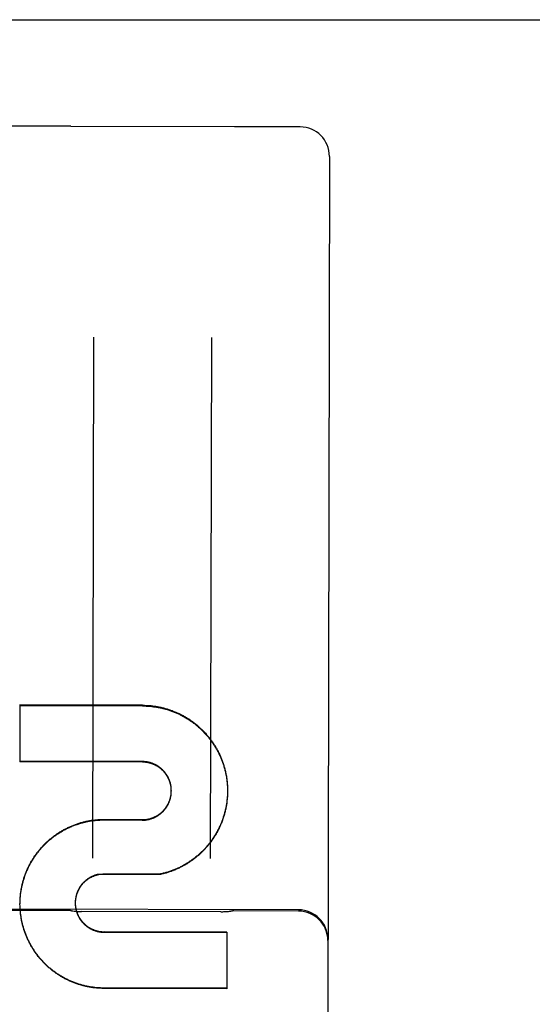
# Model space of a CAD drawing. Header units: inches. Extents: x 0 to 202, y 0 to 130.
# Tile 69 of 77: x 69.437 to 69.981, y 91.168 to 92.212. Entities that reach past the tile are written whole.
import ezdxf

# ---------------------------------------------------------------- set-up
doc = ezdxf.new("R2010")
doc.units = ezdxf.units.IN
doc.header["$LTSCALE"] = 11.091132
doc.header["$MEASUREMENT"] = 0
doc.linetypes.add('HIDDEN', pattern=[0.2, 0.1, -0.1])
doc.layers.get('0').update_dxf_attribs({"linetype": 'CONTINUOUS'})
doc.layers.add('02___PRT_ALL_AXES', color=7, linetype='CONTINUOUS')
doc.layers.add('DEFAULT_2', color=8, linetype='HIDDEN')

msp = doc.modelspace()

# ---------------------------------------------------------------- linework, layer by layer
at = {"color": 3, "linetype": 'Continuous'}
msp.add_line((66.4661, 92.2119), (89.2786, 92.2119), dxfattribs=at)
at = {"layer": '02___PRT_ALL_AXES', "color": 8, "linetype": 'HIDDEN'}
for p, q in [((69.491, 92.0989), (69.416, 92.099)), ((69.6653, 92.0985), (69.4917, 92.0988)), ((69.7348, 92.0984), (69.666, 92.0985)), ((69.7331, 91.2686), (68.9206, 91.2703)), ((69.4893, 91.2677), (69.4143, 91.2678)), ((69.6507, 91.2665), (69.503, 91.2668)), ((69.7331, 91.2672), (69.6643, 91.2673))]:
    msp.add_line(p, q, dxfattribs=at)
at = {"layer": 'DEFAULT_2', "color": 8, "linetype": 'HIDDEN'}
for p, q in [((69.4917, 92.0988), (69.4915, 92.0988)), ((69.6656, 92.0985), (69.6653, 92.0985)), ((69.766, 92.067), (69.7621, 90.1718)), ((69.5156, 91.8754), (69.5144, 91.3233)), ((69.6406, 91.8751), (69.6394, 91.323)), ((69.4375, 91.4856), (69.4373, 91.4253)), ((69.5676, 91.4853), (69.4375, 91.4856)), ((69.4375, 91.4849), (69.5676, 91.4846)), ((69.5675, 91.4256), (69.4373, 91.4259)), ((69.5675, 91.425), (69.4373, 91.4253)), ((69.5981, 91.3948), (69.5981, 91.3942)), ((69.6577, 91.3977), (69.6578, 91.3961)), ((69.6578, 91.3967), (69.6578, 91.3951)), ((69.6578, 91.3957), (69.6578, 91.3941)), ((69.6578, 91.3947), (69.6578, 91.3941)), ((69.6578, 91.3947), (69.6578, 91.3931)), ((69.6578, 91.3937), (69.6578, 91.3921)), ((69.5272, 91.3644), (69.5272, 91.3639)), ((69.5272, 91.3644), (69.5673, 91.3641)), ((69.5272, 91.3639), (69.5673, 91.3636)), ((69.5673, 91.3641), (69.5673, 91.3636)), ((69.5214, 91.3062), (69.5214, 91.3058)), ((69.5867, 91.306), (69.5214, 91.3058)), ((69.5867, 91.3065), (69.5867, 91.306)), ((69.4376, 91.2747), (69.4377, 91.2761)), ((69.4376, 91.2751), (69.4376, 91.2747)), ((69.4376, 91.2737), (69.4376, 91.2747)), ((69.4377, 91.2718), (69.4377, 91.2732)), ((69.4377, 91.2708), (69.4377, 91.2722)), ((69.4963, 91.2771), (69.4962, 91.2763)), ((69.4962, 91.2762), (69.4962, 91.276)), ((69.4962, 91.276), (69.4962, 91.2754)), ((69.4962, 91.2758), (69.4962, 91.2749)), ((69.4962, 91.2754), (69.4963, 91.2745)), ((69.4963, 91.2775), (69.4963, 91.2767)), ((69.657, 91.2449), (69.5269, 91.2452)), ((69.5269, 91.2448), (69.657, 91.2445)), ((69.657, 91.2449), (69.6569, 91.1849)), ((69.6569, 91.1853), (69.5268, 91.1856)), ((69.6569, 91.1849), (69.5268, 91.1852))]:
    msp.add_line(p, q, dxfattribs=at)
for points in [[(69.5676, 91.4853), (69.5686, 91.4853), (69.5695, 91.4853), (69.5705, 91.4852), (69.5715, 91.4852), (69.5725, 91.4852), (69.5734, 91.4851), (69.5744, 91.485), (69.5754, 91.4849), (69.5764, 91.4849), (69.5773, 91.4848), (69.5783, 91.4846), (69.5793, 91.4845), (69.5802, 91.4844), (69.5812, 91.4842), (69.5822, 91.4841), (69.5831, 91.4839), (69.5841, 91.4837), (69.585, 91.4836), (69.586, 91.4834), (69.587, 91.4832), (69.5879, 91.4829), (69.5889, 91.4827), (69.5898, 91.4825), (69.5908, 91.4822), (69.5917, 91.482), (69.5926, 91.4817), (69.5936, 91.4814), (69.5945, 91.4811), (69.5954, 91.4808), (69.5964, 91.4805), (69.5973, 91.4802), (69.5982, 91.4799), (69.5991, 91.4796), (69.6, 91.4792), (69.6009, 91.4788), (69.6019, 91.4785), (69.6028, 91.4781), (69.6036, 91.4777), (69.6045, 91.4773), (69.6054, 91.4769), (69.6063, 91.4765), (69.6072, 91.4761), (69.6081, 91.4756), (69.6089, 91.4752), (69.6098, 91.4747), (69.6107, 91.4743), (69.6115, 91.4738), (69.6124, 91.4733), (69.6132, 91.4728), (69.6141, 91.4723), (69.6149, 91.4718), (69.6157, 91.4713), (69.6166, 91.4708), (69.6174, 91.4702), (69.6182, 91.4697), (69.619, 91.4691), (69.6198, 91.4686), (69.6206, 91.468), (69.6214, 91.4674), (69.6222, 91.4668), (69.6229, 91.4662), (69.6237, 91.4656), (69.6245, 91.465), (69.6252, 91.4644), (69.626, 91.4638), (69.6267, 91.4631), (69.6274, 91.4625), (69.6282, 91.4618), (69.6289, 91.4612), (69.6296, 91.4605), (69.6303, 91.4598), (69.631, 91.4591), (69.6317, 91.4584), (69.6324, 91.4577), (69.6331, 91.457), (69.6337, 91.4563), (69.6344, 91.4556), (69.635, 91.4548), (69.6357, 91.4541), (69.6363, 91.4534), (69.637, 91.4526), (69.6376, 91.4519), (69.6382, 91.4511), (69.6388, 91.4503), (69.6394, 91.4495), (69.64, 91.4488), (69.6406, 91.448), (69.6411, 91.4472), (69.6417, 91.4464), (69.6423, 91.4456), (69.6428, 91.4447), (69.6433, 91.4439), (69.6439, 91.4431), (69.6444, 91.4423), (69.6449, 91.4414), (69.6454, 91.4406), (69.6459, 91.4397), (69.6464, 91.4389), (69.6468, 91.438), (69.6473, 91.4372), (69.6477, 91.4363), (69.6482, 91.4354), (69.6486, 91.4345), (69.6491, 91.4336), (69.6495, 91.4328), (69.6499, 91.4319), (69.6503, 91.431), (69.6507, 91.4301), (69.651, 91.4292), (69.6514, 91.4283), (69.6518, 91.4273), (69.6521, 91.4264), (69.6524, 91.4255), (69.6528, 91.4246), (69.6531, 91.4236), (69.6534, 91.4227), (69.6537, 91.4218), (69.654, 91.4208), (69.6543, 91.4199), (69.6545, 91.419), (69.6548, 91.418), (69.655, 91.4171), (69.6553, 91.4161), (69.6555, 91.4151), (69.6557, 91.4142), (69.6559, 91.4132), (69.6561, 91.4123), (69.6563, 91.4113), (69.6565, 91.4103), (69.6566, 91.4094), (69.6568, 91.4084), (69.6569, 91.4074), (69.657, 91.4065), (69.6572, 91.4055), (69.6573, 91.4045), (69.6574, 91.4035), (69.6575, 91.4026), (69.6575, 91.4016), (69.6576, 91.4006), (69.6577, 91.3996), (69.6577, 91.3986), (69.6577, 91.3977)], [(69.5676, 91.4846), (69.5686, 91.4846), (69.5696, 91.4846), (69.5705, 91.4846), (69.5715, 91.4845), (69.5725, 91.4845), (69.5735, 91.4844), (69.5745, 91.4844), (69.5755, 91.4843), (69.5764, 91.4842), (69.5774, 91.4841), (69.5784, 91.484), (69.5794, 91.4838), (69.5804, 91.4837), (69.5813, 91.4836), (69.5823, 91.4834), (69.5833, 91.4832), (69.5842, 91.483), (69.5852, 91.4829), (69.5862, 91.4827), (69.5871, 91.4825), (69.5881, 91.4822), (69.5891, 91.482), (69.59, 91.4818), (69.591, 91.4815), (69.5919, 91.4812), (69.5929, 91.481), (69.5938, 91.4807), (69.5948, 91.4804), (69.5957, 91.4801), (69.5966, 91.4798), (69.5976, 91.4795), (69.5985, 91.4791), (69.5994, 91.4788), (69.6003, 91.4784), (69.6012, 91.4781), (69.6022, 91.4777), (69.6031, 91.4773), (69.604, 91.4769), (69.6049, 91.4765), (69.6058, 91.4761), (69.6067, 91.4757), (69.6075, 91.4752), (69.6084, 91.4748), (69.6093, 91.4743), (69.6102, 91.4739), (69.611, 91.4734), (69.6119, 91.4729), (69.6128, 91.4724), (69.6136, 91.4719), (69.6145, 91.4714), (69.6153, 91.4709), (69.6161, 91.4704), (69.617, 91.4699), (69.6178, 91.4693), (69.6186, 91.4688), (69.6194, 91.4682), (69.6202, 91.4676), (69.621, 91.467), (69.6218, 91.4665), (69.6226, 91.4659), (69.6234, 91.4653), (69.6241, 91.4646), (69.6249, 91.464), (69.6256, 91.4634), (69.6264, 91.4627), (69.6271, 91.4621), (69.6279, 91.4614), (69.6286, 91.4608), (69.6293, 91.4601), (69.63, 91.4594), (69.6308, 91.4587), (69.6315, 91.458), (69.6321, 91.4573), (69.6328, 91.4566), (69.6335, 91.4559), (69.6342, 91.4552), (69.6348, 91.4545), (69.6355, 91.4537), (69.6361, 91.453), (69.6368, 91.4522), (69.6374, 91.4515), (69.638, 91.4507), (69.6386, 91.4499), (69.6392, 91.4491), (69.6398, 91.4484), (69.6404, 91.4476), (69.641, 91.4468), (69.6416, 91.446), (69.6421, 91.4451), (69.6427, 91.4443), (69.6432, 91.4435), (69.6437, 91.4427), (69.6443, 91.4418), (69.6448, 91.441), (69.6453, 91.4402), (69.6458, 91.4393), (69.6463, 91.4384), (69.6467, 91.4376), (69.6472, 91.4367), (69.6477, 91.4358), (69.6481, 91.435), (69.6486, 91.4341), (69.649, 91.4332), (69.6494, 91.4323), (69.6498, 91.4314), (69.6502, 91.4305), (69.6506, 91.4296), (69.651, 91.4287), (69.6514, 91.4278), (69.6517, 91.4269), (69.6521, 91.4259), (69.6524, 91.425), (69.6527, 91.4241), (69.6531, 91.4231), (69.6534, 91.4222), (69.6537, 91.4213), (69.654, 91.4203), (69.6542, 91.4194), (69.6545, 91.4184), (69.6548, 91.4175), (69.655, 91.4165), (69.6552, 91.4156), (69.6555, 91.4146), (69.6557, 91.4136), (69.6559, 91.4127), (69.6561, 91.4117), (69.6563, 91.4107), (69.6565, 91.4098), (69.6566, 91.4088), (69.6568, 91.4078), (69.6569, 91.4069), (69.657, 91.4059), (69.6572, 91.4049), (69.6573, 91.4039), (69.6574, 91.4029), (69.6575, 91.402), (69.6575, 91.401), (69.6576, 91.4), (69.6577, 91.399), (69.6577, 91.398), (69.6577, 91.397)], [(69.5981, 91.3948), (69.5981, 91.3952), (69.5981, 91.3956), (69.5981, 91.3961), (69.5981, 91.3965), (69.5981, 91.3969), (69.598, 91.3974), (69.598, 91.3978), (69.598, 91.3982), (69.5979, 91.3987), (69.5978, 91.3991), (69.5978, 91.3995), (69.5977, 91.4), (69.5976, 91.4004), (69.5976, 91.4008), (69.5975, 91.4013), (69.5974, 91.4017), (69.5973, 91.4021), (69.5972, 91.4025), (69.5971, 91.403), (69.5969, 91.4034), (69.5968, 91.4038), (69.5967, 91.4042), (69.5965, 91.4046), (69.5964, 91.405), (69.5963, 91.4054), (69.5961, 91.4059), (69.5959, 91.4063), (69.5958, 91.4067), (69.5956, 91.4071), (69.5954, 91.4075), (69.5953, 91.4079), (69.5951, 91.4083), (69.5949, 91.4086), (69.5947, 91.409), (69.5945, 91.4094), (69.5943, 91.4098), (69.5941, 91.4102), (69.5938, 91.4106), (69.5936, 91.4109), (69.5934, 91.4113), (69.5931, 91.4117), (69.5929, 91.412), (69.5927, 91.4124), (69.5924, 91.4127), (69.5921, 91.4131), (69.5919, 91.4135), (69.5916, 91.4138), (69.5914, 91.4141), (69.5911, 91.4145), (69.5908, 91.4148), (69.5905, 91.4151), (69.5902, 91.4155), (69.5899, 91.4158), (69.5896, 91.4161), (69.5893, 91.4164), (69.589, 91.4167), (69.5887, 91.417), (69.5884, 91.4173), (69.5881, 91.4176), (69.5877, 91.4179), (69.5874, 91.4182), (69.5871, 91.4185), (69.5867, 91.4188), (69.5864, 91.419), (69.5861, 91.4193), (69.5857, 91.4196), (69.5854, 91.4198), (69.585, 91.4201), (69.5847, 91.4203), (69.5843, 91.4206), (69.5839, 91.4208), (69.5836, 91.421), (69.5832, 91.4213), (69.5828, 91.4215), (69.5824, 91.4217), (69.5821, 91.4219), (69.5817, 91.4221), (69.5813, 91.4223), (69.5809, 91.4225), (69.5805, 91.4227), (69.5801, 91.4229), (69.5797, 91.423), (69.5793, 91.4232), (69.5789, 91.4234), (69.5785, 91.4235), (69.5781, 91.4237), (69.5777, 91.4238), (69.5773, 91.424), (69.5769, 91.4241), (69.5765, 91.4243), (69.576, 91.4244), (69.5756, 91.4245), (69.5752, 91.4246), (69.5748, 91.4247), (69.5744, 91.4248), (69.5739, 91.4249), (69.5735, 91.425), (69.5731, 91.4251), (69.5726, 91.4252), (69.5722, 91.4252), (69.5718, 91.4253), (69.5714, 91.4254), (69.5709, 91.4254), (69.5705, 91.4255), (69.5701, 91.4255), (69.5696, 91.4255), (69.5692, 91.4256), (69.5688, 91.4256), (69.5683, 91.4256), (69.5679, 91.4256), (69.5675, 91.4256)], [(69.5981, 91.3942), (69.5981, 91.3946), (69.5981, 91.3951), (69.5981, 91.3955), (69.5981, 91.396), (69.5981, 91.3964), (69.598, 91.3968), (69.598, 91.3973), (69.598, 91.3977), (69.5979, 91.3982), (69.5978, 91.3986), (69.5978, 91.399), (69.5977, 91.3995), (69.5976, 91.3999), (69.5975, 91.4003), (69.5975, 91.4007), (69.5974, 91.4012), (69.5973, 91.4016), (69.5972, 91.402), (69.597, 91.4025), (69.5969, 91.4029), (69.5968, 91.4033), (69.5967, 91.4037), (69.5965, 91.4041), (69.5964, 91.4045), (69.5962, 91.405), (69.5961, 91.4054), (69.5959, 91.4058), (69.5957, 91.4062), (69.5956, 91.4066), (69.5954, 91.407), (69.5952, 91.4074), (69.595, 91.4078), (69.5948, 91.4082), (69.5946, 91.4086), (69.5944, 91.409), (69.5942, 91.4093), (69.594, 91.4097), (69.5938, 91.4101), (69.5935, 91.4105), (69.5933, 91.4109), (69.5931, 91.4112), (69.5928, 91.4116), (69.5926, 91.4119), (69.5923, 91.4123), (69.5921, 91.4127), (69.5918, 91.413), (69.5915, 91.4134), (69.5912, 91.4137), (69.591, 91.414), (69.5907, 91.4144), (69.5904, 91.4147), (69.5901, 91.415), (69.5898, 91.4153), (69.5895, 91.4157), (69.5892, 91.416), (69.5889, 91.4163), (69.5886, 91.4166), (69.5882, 91.4169), (69.5879, 91.4172), (69.5876, 91.4175), (69.5873, 91.4178), (69.5869, 91.418), (69.5866, 91.4183), (69.5862, 91.4186), (69.5859, 91.4189), (69.5855, 91.4191), (69.5852, 91.4194), (69.5848, 91.4196), (69.5844, 91.4199), (69.5841, 91.4201), (69.5837, 91.4204), (69.5833, 91.4206), (69.583, 91.4208), (69.5826, 91.421), (69.5822, 91.4212), (69.5818, 91.4215), (69.5814, 91.4217), (69.581, 91.4219), (69.5806, 91.422), (69.5802, 91.4222), (69.5798, 91.4224), (69.5794, 91.4226), (69.579, 91.4228), (69.5786, 91.4229), (69.5782, 91.4231), (69.5778, 91.4232), (69.5774, 91.4234), (69.577, 91.4235), (69.5765, 91.4236), (69.5761, 91.4238), (69.5757, 91.4239), (69.5753, 91.424), (69.5749, 91.4241), (69.5744, 91.4242), (69.574, 91.4243), (69.5736, 91.4244), (69.5731, 91.4245), (69.5727, 91.4246), (69.5723, 91.4246), (69.5718, 91.4247), (69.5714, 91.4248), (69.571, 91.4248), (69.5705, 91.4249), (69.5701, 91.4249), (69.5697, 91.425), (69.5692, 91.425), (69.5688, 91.425), (69.5683, 91.425), (69.5679, 91.425), (69.5675, 91.425)], [(69.5673, 91.3641), (69.5677, 91.3641), (69.5682, 91.3641), (69.5686, 91.3641), (69.569, 91.3641), (69.5695, 91.3641), (69.5699, 91.3642), (69.5703, 91.3642), (69.5708, 91.3643), (69.5712, 91.3643), (69.5716, 91.3644), (69.572, 91.3644), (69.5725, 91.3645), (69.5729, 91.3646), (69.5733, 91.3646), (69.5738, 91.3647), (69.5742, 91.3648), (69.5746, 91.3649), (69.575, 91.365), (69.5755, 91.3651), (69.5759, 91.3653), (69.5763, 91.3654), (69.5767, 91.3655), (69.5771, 91.3656), (69.5775, 91.3658), (69.5779, 91.3659), (69.5783, 91.3661), (69.5787, 91.3662), (69.5792, 91.3664), (69.5796, 91.3666), (69.58, 91.3667), (69.5803, 91.3669), (69.5807, 91.3671), (69.5811, 91.3673), (69.5815, 91.3675), (69.5819, 91.3677), (69.5823, 91.3679), (69.5827, 91.3681), (69.583, 91.3683), (69.5834, 91.3686), (69.5838, 91.3688), (69.5842, 91.369), (69.5845, 91.3693), (69.5849, 91.3695), (69.5852, 91.3698), (69.5856, 91.37), (69.5859, 91.3703), (69.5863, 91.3706), (69.5866, 91.3708), (69.587, 91.3711), (69.5873, 91.3714), (69.5876, 91.3717), (69.5879, 91.3719), (69.5883, 91.3722), (69.5886, 91.3725), (69.5889, 91.3728), (69.5892, 91.3732), (69.5895, 91.3735), (69.5898, 91.3738), (69.5901, 91.3741), (69.5904, 91.3744), (69.5907, 91.3747), (69.591, 91.3751), (69.5912, 91.3754), (69.5915, 91.3758), (69.5918, 91.3761), (69.592, 91.3764), (69.5923, 91.3768), (69.5926, 91.3772), (69.5928, 91.3775), (69.593, 91.3779), (69.5933, 91.3782), (69.5935, 91.3786), (69.5937, 91.379), (69.594, 91.3794), (69.5942, 91.3797), (69.5944, 91.3801), (69.5946, 91.3805), (69.5948, 91.3809), (69.595, 91.3813), (69.5952, 91.3817), (69.5954, 91.3821), (69.5955, 91.3825), (69.5957, 91.3829), (69.5959, 91.3833), (69.596, 91.3837), (69.5962, 91.3841), (69.5964, 91.3845), (69.5965, 91.3849), (69.5966, 91.3853), (69.5968, 91.3857), (69.5969, 91.3861), (69.597, 91.3866), (69.5971, 91.387), (69.5972, 91.3874), (69.5973, 91.3878), (69.5974, 91.3883), (69.5975, 91.3887), (69.5976, 91.3891), (69.5977, 91.3895), (69.5978, 91.39), (69.5978, 91.3904), (69.5979, 91.3908), (69.5979, 91.3913), (69.598, 91.3917), (69.598, 91.3921), (69.5981, 91.3926), (69.5981, 91.393), (69.5981, 91.3934), (69.5981, 91.3939), (69.5981, 91.3943), (69.5981, 91.3948)], [(69.5673, 91.3636), (69.5677, 91.3636), (69.5682, 91.3636), (69.5686, 91.3636), (69.569, 91.3636), (69.5695, 91.3636), (69.5699, 91.3637), (69.5704, 91.3637), (69.5708, 91.3637), (69.5712, 91.3638), (69.5717, 91.3639), (69.5721, 91.3639), (69.5725, 91.364), (69.573, 91.3641), (69.5734, 91.3641), (69.5738, 91.3642), (69.5743, 91.3643), (69.5747, 91.3644), (69.5751, 91.3645), (69.5755, 91.3647), (69.576, 91.3648), (69.5764, 91.3649), (69.5768, 91.365), (69.5772, 91.3652), (69.5776, 91.3653), (69.578, 91.3655), (69.5785, 91.3656), (69.5789, 91.3658), (69.5793, 91.3659), (69.5797, 91.3661), (69.5801, 91.3663), (69.5805, 91.3665), (69.5809, 91.3667), (69.5813, 91.3669), (69.5817, 91.3671), (69.582, 91.3673), (69.5824, 91.3675), (69.5828, 91.3677), (69.5832, 91.3679), (69.5836, 91.3681), (69.5839, 91.3684), (69.5843, 91.3686), (69.5847, 91.3689), (69.585, 91.3691), (69.5854, 91.3694), (69.5857, 91.3696), (69.5861, 91.3699), (69.5864, 91.3702), (69.5868, 91.3704), (69.5871, 91.3707), (69.5875, 91.371), (69.5878, 91.3713), (69.5881, 91.3716), (69.5884, 91.3719), (69.5888, 91.3722), (69.5891, 91.3725), (69.5894, 91.3728), (69.5897, 91.3731), (69.59, 91.3734), (69.5903, 91.3738), (69.5906, 91.3741), (69.5909, 91.3744), (69.5911, 91.3748), (69.5914, 91.3751), (69.5917, 91.3754), (69.592, 91.3758), (69.5922, 91.3761), (69.5925, 91.3765), (69.5927, 91.3769), (69.593, 91.3772), (69.5932, 91.3776), (69.5934, 91.378), (69.5937, 91.3783), (69.5939, 91.3787), (69.5941, 91.3791), (69.5943, 91.3795), (69.5945, 91.3799), (69.5947, 91.3803), (69.5949, 91.3806), (69.5951, 91.381), (69.5953, 91.3814), (69.5955, 91.3818), (69.5957, 91.3822), (69.5958, 91.3826), (69.596, 91.3831), (69.5962, 91.3835), (69.5963, 91.3839), (69.5965, 91.3843), (69.5966, 91.3847), (69.5967, 91.3851), (69.5969, 91.3855), (69.597, 91.386), (69.5971, 91.3864), (69.5972, 91.3868), (69.5973, 91.3872), (69.5974, 91.3877), (69.5975, 91.3881), (69.5976, 91.3885), (69.5977, 91.389), (69.5977, 91.3894), (69.5978, 91.3898), (69.5979, 91.3903), (69.5979, 91.3907), (69.598, 91.3911), (69.598, 91.3916), (69.5981, 91.392), (69.5981, 91.3925), (69.5981, 91.3929), (69.5981, 91.3933), (69.5981, 91.3938), (69.5981, 91.3942)], [(69.6578, 91.3928), (69.6577, 91.3911), (69.6577, 91.3901), (69.6576, 91.3892), (69.6576, 91.3882), (69.6575, 91.3872), (69.6574, 91.3862), (69.6573, 91.3852), (69.6572, 91.3842), (69.6571, 91.3833), (69.657, 91.3823), (69.6569, 91.3813), (69.6567, 91.3803), (69.6565, 91.3794), (69.6564, 91.3784), (69.6562, 91.3774), (69.656, 91.3765), (69.6558, 91.3755), (69.6556, 91.3745), (69.6554, 91.3736), (69.6551, 91.3726), (69.6549, 91.3717), (69.6547, 91.3707), (69.6544, 91.3697), (69.6541, 91.3688), (69.6538, 91.3679), (69.6535, 91.3669), (69.6532, 91.366), (69.6529, 91.365), (69.6526, 91.3641), (69.6523, 91.3632), (69.6519, 91.3623), (69.6516, 91.3613), (69.6512, 91.3604), (69.6508, 91.3595), (69.6504, 91.3586), (69.65, 91.3577), (69.6496, 91.3568), (69.6492, 91.3559), (69.6488, 91.355), (69.6484, 91.3541), (69.6479, 91.3533), (69.6475, 91.3524), (69.647, 91.3515), (69.6465, 91.3506), (69.6461, 91.3498), (69.6456, 91.3489), (69.6451, 91.3481), (69.6446, 91.3472), (69.644, 91.3464), (69.6435, 91.3456), (69.643, 91.3447), (69.6424, 91.3439), (69.6419, 91.3431), (69.6413, 91.3423), (69.6407, 91.3415), (69.6402, 91.3407), (69.6396, 91.3399), (69.639, 91.3391), (69.6384, 91.3383), (69.6377, 91.3376), (69.6371, 91.3368), (69.6365, 91.336), (69.6359, 91.3353), (69.6352, 91.3346), (69.6345, 91.3338), (69.6339, 91.3331), (69.6332, 91.3324), (69.6325, 91.3317), (69.6318, 91.3309), (69.6311, 91.3302), (69.6304, 91.3296), (69.6297, 91.3289), (69.629, 91.3282), (69.6283, 91.3275), (69.6276, 91.3269), (69.6268, 91.3262), (69.6261, 91.3256), (69.6253, 91.3249), (69.6246, 91.3243), (69.6238, 91.3237), (69.623, 91.3231), (69.6222, 91.3225), (69.6214, 91.3219), (69.6207, 91.3213), (69.6199, 91.3207), (69.619, 91.3202), (69.6182, 91.3196), (69.6174, 91.319), (69.6166, 91.3185), (69.6158, 91.318), (69.6149, 91.3174), (69.6141, 91.3169), (69.6132, 91.3164), (69.6124, 91.3159), (69.6115, 91.3155), (69.6107, 91.315), (69.6098, 91.3145), (69.6089, 91.314), (69.608, 91.3136), (69.6072, 91.3132), (69.6063, 91.3127), (69.6054, 91.3123), (69.6045, 91.3119), (69.6036, 91.3115), (69.6027, 91.3111), (69.6018, 91.3107), (69.6009, 91.3104), (69.5999, 91.31), (69.599, 91.3097), (69.5981, 91.3093), (69.5972, 91.309), (69.5962, 91.3087), (69.5953, 91.3084), (69.5943, 91.3081), (69.5934, 91.3078), (69.5925, 91.3075), (69.5915, 91.3072), (69.5906, 91.307), (69.5896, 91.3067), (69.5886, 91.3065), (69.5877, 91.3063), (69.5867, 91.306)], [(69.6577, 91.3918), (69.6577, 91.3908), (69.6577, 91.3898), (69.6576, 91.3888), (69.6575, 91.3879), (69.6574, 91.3869), (69.6573, 91.3859), (69.6572, 91.3849), (69.6571, 91.384), (69.657, 91.383), (69.6569, 91.382), (69.6567, 91.381), (69.6566, 91.3801), (69.6564, 91.3791), (69.6562, 91.3781), (69.656, 91.3772), (69.6559, 91.3762), (69.6556, 91.3753), (69.6554, 91.3743), (69.6552, 91.3733), (69.655, 91.3724), (69.6547, 91.3714), (69.6545, 91.3705), (69.6542, 91.3696), (69.6539, 91.3686), (69.6536, 91.3677), (69.6533, 91.3667), (69.653, 91.3658), (69.6527, 91.3649), (69.6524, 91.364), (69.652, 91.363), (69.6517, 91.3621), (69.6513, 91.3612), (69.6509, 91.3603), (69.6506, 91.3594), (69.6502, 91.3585), (69.6498, 91.3576), (69.6494, 91.3567), (69.649, 91.3558), (69.6485, 91.355), (69.6481, 91.3541), (69.6476, 91.3532), (69.6472, 91.3523), (69.6467, 91.3515), (69.6462, 91.3506), (69.6458, 91.3498), (69.6453, 91.3489), (69.6448, 91.3481), (69.6443, 91.3472), (69.6437, 91.3464), (69.6432, 91.3456), (69.6427, 91.3448), (69.6421, 91.344), (69.6416, 91.3431), (69.641, 91.3423), (69.6404, 91.3416), (69.6399, 91.3408), (69.6393, 91.34), (69.6387, 91.3392), (69.6381, 91.3384), (69.6374, 91.3377), (69.6368, 91.3369), (69.6362, 91.3362), (69.6356, 91.3354), (69.6349, 91.3347), (69.6343, 91.334), (69.6336, 91.3332), (69.6329, 91.3325), (69.6322, 91.3318), (69.6316, 91.3311), (69.6309, 91.3304), (69.6302, 91.3298), (69.6295, 91.3291), (69.6287, 91.3284), (69.628, 91.3277), (69.6273, 91.3271), (69.6266, 91.3265), (69.6258, 91.3258), (69.6251, 91.3252), (69.6243, 91.3246), (69.6235, 91.324), (69.6228, 91.3234), (69.622, 91.3228), (69.6212, 91.3222), (69.6204, 91.3216), (69.6196, 91.321), (69.6188, 91.3205), (69.618, 91.3199), (69.6172, 91.3194), (69.6164, 91.3188), (69.6156, 91.3183), (69.6147, 91.3178), (69.6139, 91.3173), (69.613, 91.3168), (69.6122, 91.3163), (69.6113, 91.3158), (69.6105, 91.3153), (69.6096, 91.3149), (69.6088, 91.3144), (69.6079, 91.314), (69.607, 91.3135), (69.6061, 91.3131), (69.6052, 91.3127), (69.6043, 91.3123), (69.6035, 91.3119), (69.6026, 91.3115), (69.6017, 91.3112), (69.6007, 91.3108), (69.5998, 91.3104), (69.5989, 91.3101), (69.598, 91.3097), (69.5971, 91.3094), (69.5961, 91.3091), (69.5952, 91.3088), (69.5943, 91.3085), (69.5934, 91.3082), (69.5924, 91.3079), (69.5915, 91.3077), (69.5905, 91.3074), (69.5896, 91.3072), (69.5886, 91.3069), (69.5877, 91.3067), (69.5867, 91.3065)], [(69.4377, 91.279), (69.4378, 91.28), (69.4378, 91.281), (69.4379, 91.282), (69.438, 91.2829), (69.4381, 91.2839), (69.4382, 91.2849), (69.4383, 91.2859), (69.4384, 91.2868), (69.4386, 91.2878), (69.4387, 91.2888), (69.4389, 91.2897), (69.439, 91.2907), (69.4392, 91.2916), (69.4394, 91.2926), (69.4396, 91.2936), (69.4398, 91.2945), (69.44, 91.2955), (69.4403, 91.2964), (69.4405, 91.2974), (69.4407, 91.2983), (69.441, 91.2992), (69.4413, 91.3002), (69.4416, 91.3011), (69.4418, 91.302), (69.4421, 91.303), (69.4425, 91.3039), (69.4428, 91.3048), (69.4431, 91.3057), (69.4434, 91.3066), (69.4438, 91.3076), (69.4442, 91.3085), (69.4445, 91.3094), (69.4449, 91.3103), (69.4453, 91.3112), (69.4457, 91.3121), (69.4461, 91.3129), (69.4465, 91.3138), (69.447, 91.3147), (69.4474, 91.3156), (69.4478, 91.3164), (69.4483, 91.3173), (69.4488, 91.3182), (69.4492, 91.319), (69.4497, 91.3199), (69.4502, 91.3207), (69.4507, 91.3215), (69.4512, 91.3224), (69.4518, 91.3232), (69.4523, 91.324), (69.4528, 91.3248), (69.4534, 91.3256), (69.4539, 91.3264), (69.4545, 91.3272), (69.4551, 91.328), (69.4557, 91.3288), (69.4562, 91.3296), (69.4568, 91.3303), (69.4575, 91.3311), (69.4581, 91.3319), (69.4587, 91.3326), (69.4593, 91.3333), (69.46, 91.3341), (69.4606, 91.3348), (69.4613, 91.3355), (69.4619, 91.3362), (69.4626, 91.3369), (69.4633, 91.3376), (69.464, 91.3383), (69.4647, 91.339), (69.4654, 91.3397), (69.4661, 91.3404), (69.4668, 91.341), (69.4675, 91.3417), (69.4683, 91.3423), (69.469, 91.343), (69.4697, 91.3436), (69.4705, 91.3442), (69.4712, 91.3448), (69.472, 91.3454), (69.4728, 91.346), (69.4736, 91.3466), (69.4743, 91.3472), (69.4751, 91.3478), (69.4759, 91.3483), (69.4767, 91.3489), (69.4775, 91.3494), (69.4784, 91.35), (69.4792, 91.3505), (69.48, 91.351), (69.4808, 91.3515), (69.4817, 91.352), (69.4825, 91.3525), (69.4834, 91.353), (69.4842, 91.3535), (69.4851, 91.3539), (69.4859, 91.3544), (69.4868, 91.3548), (69.4877, 91.3552), (69.4885, 91.3557), (69.4894, 91.3561), (69.4903, 91.3565), (69.4912, 91.3569), (69.4921, 91.3573), (69.493, 91.3576), (69.4939, 91.358), (69.4948, 91.3584), (69.4957, 91.3587), (69.4966, 91.359), (69.4975, 91.3594), (69.4985, 91.3597), (69.4994, 91.36), (69.5003, 91.3603), (69.5013, 91.3606), (69.5022, 91.3609), (69.5031, 91.3611), (69.5041, 91.3614), (69.505, 91.3616), (69.506, 91.3619), (69.5069, 91.3621), (69.5078, 91.3623), (69.5088, 91.3625), (69.5098, 91.3627), (69.5107, 91.3629), (69.5117, 91.363), (69.5126, 91.3632), (69.5136, 91.3634), (69.5146, 91.3635), (69.5155, 91.3636), (69.5165, 91.3637), (69.5174, 91.3639), (69.5184, 91.364), (69.5194, 91.364), (69.5204, 91.3641), (69.5213, 91.3642), (69.5223, 91.3642), (69.5233, 91.3643), (69.5242, 91.3643), (69.5252, 91.3643), (69.5262, 91.3644), (69.5272, 91.3644)], [(69.4377, 91.2786), (69.4378, 91.2796), (69.4379, 91.2806), (69.4379, 91.2816), (69.438, 91.2826), (69.4381, 91.2835), (69.4382, 91.2845), (69.4383, 91.2855), (69.4384, 91.2865), (69.4386, 91.2874), (69.4387, 91.2884), (69.4389, 91.2894), (69.4391, 91.2903), (69.4392, 91.2913), (69.4394, 91.2923), (69.4396, 91.2932), (69.4398, 91.2942), (69.4401, 91.2951), (69.4403, 91.2961), (69.4405, 91.297), (69.4408, 91.298), (69.441, 91.2989), (69.4413, 91.2999), (69.4416, 91.3008), (69.4419, 91.3017), (69.4422, 91.3027), (69.4425, 91.3036), (69.4428, 91.3045), (69.4432, 91.3055), (69.4435, 91.3064), (69.4439, 91.3073), (69.4442, 91.3082), (69.4446, 91.3091), (69.445, 91.31), (69.4454, 91.3109), (69.4458, 91.3118), (69.4462, 91.3127), (69.4466, 91.3136), (69.4471, 91.3145), (69.4475, 91.3153), (69.448, 91.3162), (69.4484, 91.3171), (69.4489, 91.3179), (69.4494, 91.3188), (69.4499, 91.3196), (69.4504, 91.3205), (69.4509, 91.3213), (69.4514, 91.3221), (69.4519, 91.323), (69.4525, 91.3238), (69.453, 91.3246), (69.4536, 91.3254), (69.4541, 91.3262), (69.4547, 91.327), (69.4553, 91.3278), (69.4559, 91.3286), (69.4565, 91.3294), (69.4571, 91.3301), (69.4577, 91.3309), (69.4583, 91.3317), (69.4589, 91.3324), (69.4596, 91.3332), (69.4602, 91.3339), (69.4609, 91.3346), (69.4616, 91.3354), (69.4622, 91.3361), (69.4629, 91.3368), (69.4636, 91.3375), (69.4643, 91.3382), (69.465, 91.3389), (69.4657, 91.3395), (69.4664, 91.3402), (69.4671, 91.3409), (69.4679, 91.3415), (69.4686, 91.3422), (69.4694, 91.3428), (69.4701, 91.3434), (69.4709, 91.344), (69.4716, 91.3447), (69.4724, 91.3453), (69.4732, 91.3459), (69.474, 91.3464), (69.4748, 91.347), (69.4756, 91.3476), (69.4764, 91.3481), (69.4772, 91.3487), (69.478, 91.3492), (69.4788, 91.3498), (69.4797, 91.3503), (69.4805, 91.3508), (69.4813, 91.3513), (69.4822, 91.3518), (69.483, 91.3523), (69.4839, 91.3528), (69.4848, 91.3532), (69.4856, 91.3537), (69.4865, 91.3542), (69.4874, 91.3546), (69.4883, 91.355), (69.4891, 91.3554), (69.49, 91.3559), (69.4909, 91.3563), (69.4918, 91.3566), (69.4927, 91.357), (69.4936, 91.3574), (69.4946, 91.3578), (69.4955, 91.3581), (69.4964, 91.3585), (69.4973, 91.3588), (69.4982, 91.3591), (69.4992, 91.3594), (69.5001, 91.3597), (69.501, 91.36), (69.502, 91.3603), (69.5029, 91.3606), (69.5039, 91.3608), (69.5048, 91.3611), (69.5058, 91.3613), (69.5067, 91.3615), (69.5077, 91.3617), (69.5086, 91.362), (69.5096, 91.3621), (69.5106, 91.3623), (69.5115, 91.3625), (69.5125, 91.3627), (69.5135, 91.3628), (69.5144, 91.363), (69.5154, 91.3631), (69.5164, 91.3632), (69.5174, 91.3633), (69.5183, 91.3634), (69.5193, 91.3635), (69.5203, 91.3636), (69.5213, 91.3637), (69.5223, 91.3637), (69.5232, 91.3638), (69.5242, 91.3638), (69.5252, 91.3638), (69.5262, 91.3638), (69.5272, 91.3639)], [(69.5214, 91.3062), (69.5209, 91.3061), (69.5205, 91.306), (69.5201, 91.3059), (69.5196, 91.3058), (69.5192, 91.3057), (69.5188, 91.3056), (69.5184, 91.3055), (69.518, 91.3054), (69.5175, 91.3053), (69.5171, 91.3051), (69.5167, 91.305), (69.5163, 91.3048), (69.5159, 91.3047), (69.5155, 91.3045), (69.5151, 91.3043), (69.5147, 91.3042), (69.5143, 91.304), (69.5139, 91.3038), (69.5135, 91.3036), (69.5131, 91.3034), (69.5127, 91.3032), (69.5123, 91.303), (69.512, 91.3028), (69.5116, 91.3026), (69.5112, 91.3024), (69.5108, 91.3021), (69.5105, 91.3019), (69.5101, 91.3017), (69.5097, 91.3014), (69.5094, 91.3012), (69.509, 91.3009), (69.5087, 91.3007), (69.5083, 91.3004), (69.508, 91.3001), (69.5076, 91.2999), (69.5073, 91.2996), (69.507, 91.2993), (69.5066, 91.299), (69.5063, 91.2987), (69.506, 91.2984), (69.5057, 91.2981), (69.5053, 91.2978), (69.505, 91.2975), (69.5047, 91.2972), (69.5044, 91.2969), (69.5041, 91.2966), (69.5039, 91.2962), (69.5036, 91.2959), (69.5033, 91.2956), (69.503, 91.2952), (69.5027, 91.2949), (69.5025, 91.2945), (69.5022, 91.2942), (69.502, 91.2938), (69.5017, 91.2935), (69.5015, 91.2931), (69.5012, 91.2928), (69.501, 91.2924), (69.5007, 91.292), (69.5005, 91.2916), (69.5003, 91.2913), (69.5001, 91.2909), (69.4999, 91.2905), (69.4997, 91.2901), (69.4995, 91.2897), (69.4993, 91.2893), (69.4991, 91.2889), (69.4989, 91.2885), (69.4987, 91.2881), (69.4986, 91.2877), (69.4984, 91.2873), (69.4982, 91.2869), (69.4981, 91.2865), (69.4979, 91.2861), (69.4978, 91.2857), (69.4977, 91.2853), (69.4975, 91.2848), (69.4974, 91.2844), (69.4973, 91.284), (69.4972, 91.2836), (69.4971, 91.2832), (69.497, 91.2827), (69.4969, 91.2823), (69.4968, 91.2819), (69.4967, 91.2814), (69.4967, 91.281), (69.4966, 91.2806), (69.4965, 91.2802), (69.4965, 91.2797), (69.4964, 91.2793), (69.4964, 91.2788), (69.4963, 91.2784), (69.4963, 91.278), (69.4963, 91.2775)], [(69.5214, 91.3058), (69.5209, 91.3057), (69.5205, 91.3056), (69.5201, 91.3055), (69.5196, 91.3054), (69.5192, 91.3053), (69.5188, 91.3052), (69.5184, 91.305), (69.5179, 91.3049), (69.5175, 91.3048), (69.5171, 91.3046), (69.5167, 91.3045), (69.5163, 91.3044), (69.5158, 91.3042), (69.5154, 91.304), (69.515, 91.3039), (69.5146, 91.3037), (69.5142, 91.3035), (69.5138, 91.3033), (69.5134, 91.3031), (69.513, 91.3029), (69.5126, 91.3027), (69.5122, 91.3025), (69.5119, 91.3023), (69.5115, 91.3021), (69.5111, 91.3019), (69.5107, 91.3016), (69.5104, 91.3014), (69.51, 91.3012), (69.5096, 91.3009), (69.5093, 91.3007), (69.5089, 91.3004), (69.5085, 91.3001), (69.5082, 91.2999), (69.5078, 91.2996), (69.5075, 91.2993), (69.5072, 91.299), (69.5068, 91.2988), (69.5065, 91.2985), (69.5062, 91.2982), (69.5058, 91.2979), (69.5055, 91.2976), (69.5052, 91.2973), (69.5049, 91.2969), (69.5046, 91.2966), (69.5043, 91.2963), (69.504, 91.296), (69.5037, 91.2956), (69.5034, 91.2953), (69.5031, 91.295), (69.5029, 91.2946), (69.5026, 91.2943), (69.5023, 91.2939), (69.5021, 91.2936), (69.5018, 91.2932), (69.5016, 91.2928), (69.5013, 91.2925), (69.5011, 91.2921), (69.5008, 91.2917), (69.5006, 91.2914), (69.5004, 91.291), (69.5002, 91.2906), (69.5, 91.2902), (69.4998, 91.2898), (69.4995, 91.2894), (69.4994, 91.289), (69.4992, 91.2886), (69.499, 91.2882), (69.4988, 91.2878), (69.4986, 91.2874), (69.4985, 91.287), (69.4983, 91.2866), (69.4981, 91.2862), (69.498, 91.2858), (69.4978, 91.2854), (69.4977, 91.2849), (69.4976, 91.2845), (69.4974, 91.2841), (69.4973, 91.2837), (69.4972, 91.2832), (69.4971, 91.2828), (69.497, 91.2824), (69.4969, 91.282), (69.4968, 91.2815), (69.4967, 91.2811), (69.4967, 91.2807), (69.4966, 91.2802), (69.4965, 91.2798), (69.4965, 91.2793), (69.4964, 91.2789), (69.4964, 91.2785), (69.4963, 91.278), (69.4963, 91.2776), (69.4963, 91.2772)], [(69.4377, 91.2757), (69.4377, 91.2767), (69.4377, 91.2777), (69.4377, 91.279)], [(69.4377, 91.2728), (69.4376, 91.2742), (69.4376, 91.2751)], [(69.4377, 91.2761), (69.4377, 91.2771), (69.4377, 91.2781)], [(69.5268, 91.1856), (69.5258, 91.1856), (69.5248, 91.1856), (69.5239, 91.1856), (69.5229, 91.1857), (69.5219, 91.1857), (69.521, 91.1858), (69.52, 91.1859), (69.519, 91.1859), (69.518, 91.186), (69.5171, 91.1861), (69.5161, 91.1862), (69.5151, 91.1864), (69.5142, 91.1865), (69.5132, 91.1866), (69.5122, 91.1868), (69.5113, 91.187), (69.5103, 91.1871), (69.5094, 91.1873), (69.5084, 91.1875), (69.5075, 91.1877), (69.5065, 91.188), (69.5056, 91.1882), (69.5046, 91.1884), (69.5037, 91.1887), (69.5027, 91.1889), (69.5018, 91.1892), (69.5009, 91.1895), (69.4999, 91.1898), (69.499, 91.1901), (69.4981, 91.1904), (69.4972, 91.1907), (69.4963, 91.191), (69.4953, 91.1914), (69.4944, 91.1917), (69.4935, 91.1921), (69.4926, 91.1925), (69.4917, 91.1928), (69.4908, 91.1932), (69.4899, 91.1936), (69.4891, 91.194), (69.4882, 91.1944), (69.4873, 91.1949), (69.4864, 91.1953), (69.4856, 91.1958), (69.4847, 91.1962), (69.4839, 91.1967), (69.483, 91.1972), (69.4822, 91.1976), (69.4813, 91.1981), (69.4805, 91.1986), (69.4797, 91.1992), (69.4788, 91.1997), (69.478, 91.2002), (69.4772, 91.2007), (69.4764, 91.2013), (69.4756, 91.2018), (69.4748, 91.2024), (69.474, 91.203), (69.4732, 91.2036), (69.4725, 91.2042), (69.4717, 91.2048), (69.4709, 91.2054), (69.4702, 91.206), (69.4694, 91.2066), (69.4687, 91.2072), (69.4679, 91.2079), (69.4672, 91.2085), (69.4665, 91.2092), (69.4658, 91.2098), (69.4651, 91.2105), (69.4644, 91.2112), (69.4637, 91.2119), (69.463, 91.2126), (69.4623, 91.2133), (69.4617, 91.214), (69.461, 91.2147), (69.4603, 91.2154), (69.4597, 91.2162), (69.4591, 91.2169), (69.4584, 91.2176), (69.4578, 91.2184), (69.4572, 91.2191), (69.4566, 91.2199), (69.456, 91.2207), (69.4554, 91.2215), (69.4548, 91.2222), (69.4543, 91.223), (69.4537, 91.2238), (69.4531, 91.2246), (69.4526, 91.2254), (69.4521, 91.2263), (69.4515, 91.2271), (69.451, 91.2279), (69.4505, 91.2287), (69.45, 91.2296), (69.4495, 91.2304), (69.449, 91.2313), (69.4486, 91.2321), (69.4481, 91.233), (69.4477, 91.2338), (69.4472, 91.2347), (69.4468, 91.2356), (69.4464, 91.2365), (69.4459, 91.2373), (69.4455, 91.2382), (69.4451, 91.2391), (69.4448, 91.24), (69.4444, 91.2409), (69.444, 91.2418), (69.4437, 91.2427), (69.4433, 91.2436), (69.443, 91.2446), (69.4426, 91.2455), (69.4423, 91.2464), (69.442, 91.2473), (69.4417, 91.2482), (69.4414, 91.2492), (69.4412, 91.2501), (69.4409, 91.2511), (69.4406, 91.252), (69.4404, 91.2529), (69.4402, 91.2539), (69.4399, 91.2548), (69.4397, 91.2558), (69.4395, 91.2567), (69.4393, 91.2577), (69.4391, 91.2587), (69.439, 91.2596), (69.4388, 91.2606), (69.4387, 91.2615), (69.4385, 91.2625), (69.4384, 91.2635), (69.4383, 91.2644), (69.4382, 91.2654), (69.4381, 91.2664), (69.438, 91.2674), (69.4379, 91.2683), (69.4378, 91.2693), (69.4378, 91.2703), (69.4377, 91.2712)], [(69.5268, 91.1852), (69.5258, 91.1852), (69.5248, 91.1852), (69.5239, 91.1853), (69.5229, 91.1853), (69.5219, 91.1854), (69.5209, 91.1854), (69.5199, 91.1855), (69.519, 91.1856), (69.518, 91.1857), (69.517, 91.1858), (69.516, 91.1859), (69.5151, 91.186), (69.5141, 91.1861), (69.5131, 91.1863), (69.5121, 91.1865), (69.5112, 91.1866), (69.5102, 91.1868), (69.5092, 91.187), (69.5083, 91.1872), (69.5073, 91.1874), (69.5064, 91.1876), (69.5054, 91.1879), (69.5045, 91.1881), (69.5035, 91.1883), (69.5026, 91.1886), (69.5016, 91.1889), (69.5007, 91.1892), (69.4998, 91.1895), (69.4988, 91.1898), (69.4979, 91.1901), (69.497, 91.1904), (69.496, 91.1907), (69.4951, 91.1911), (69.4942, 91.1914), (69.4933, 91.1918), (69.4924, 91.1922), (69.4915, 91.1926), (69.4906, 91.193), (69.4897, 91.1934), (69.4888, 91.1938), (69.4879, 91.1942), (69.487, 91.1946), (69.4862, 91.1951), (69.4853, 91.1955), (69.4844, 91.196), (69.4836, 91.1965), (69.4827, 91.1969), (69.4819, 91.1974), (69.481, 91.1979), (69.4802, 91.1984), (69.4794, 91.199), (69.4785, 91.1995), (69.4777, 91.2), (69.4769, 91.2006), (69.4761, 91.2011), (69.4753, 91.2017), (69.4745, 91.2023), (69.4737, 91.2028), (69.4729, 91.2034), (69.4721, 91.204), (69.4714, 91.2046), (69.4706, 91.2053), (69.4698, 91.2059), (69.4691, 91.2065), (69.4683, 91.2071), (69.4676, 91.2078), (69.4669, 91.2085), (69.4661, 91.2091), (69.4654, 91.2098), (69.4647, 91.2105), (69.464, 91.2112), (69.4633, 91.2119), (69.4626, 91.2126), (69.462, 91.2133), (69.4613, 91.214), (69.4606, 91.2147), (69.46, 91.2154), (69.4593, 91.2162), (69.4587, 91.2169), (69.4581, 91.2177), (69.4575, 91.2184), (69.4568, 91.2192), (69.4562, 91.22), (69.4556, 91.2208), (69.4551, 91.2215), (69.4545, 91.2223), (69.4539, 91.2231), (69.4534, 91.2239), (69.4528, 91.2248), (69.4523, 91.2256), (69.4517, 91.2264), (69.4512, 91.2272), (69.4507, 91.2281), (69.4502, 91.2289), (69.4497, 91.2297), (69.4492, 91.2306), (69.4487, 91.2315), (69.4483, 91.2323), (69.4478, 91.2332), (69.4473, 91.2341), (69.4469, 91.2349), (69.4465, 91.2358), (69.4461, 91.2367), (69.4456, 91.2376), (69.4452, 91.2385), (69.4448, 91.2394), (69.4445, 91.2403), (69.4441, 91.2412), (69.4437, 91.2421), (69.4434, 91.243), (69.443, 91.2439), (69.4427, 91.2449), (69.4424, 91.2458), (69.4421, 91.2467), (69.4418, 91.2477), (69.4415, 91.2486), (69.4412, 91.2495), (69.4409, 91.2505), (69.4407, 91.2514), (69.4404, 91.2524), (69.4402, 91.2533), (69.44, 91.2543), (69.4398, 91.2552), (69.4395, 91.2562), (69.4393, 91.2572), (69.4392, 91.2581), (69.439, 91.2591), (69.4388, 91.2601), (69.4387, 91.261), (69.4385, 91.262), (69.4384, 91.263), (69.4383, 91.2639), (69.4382, 91.2649), (69.4381, 91.2659), (69.438, 91.2669), (69.4379, 91.2679), (69.4378, 91.2688), (69.4378, 91.2698), (69.4377, 91.2708)], [(69.4962, 91.2767), (69.4962, 91.2758), (69.4962, 91.2756)], [(69.4963, 91.2749), (69.4963, 91.2741), (69.4963, 91.2736), (69.4963, 91.2732), (69.4964, 91.2727), (69.4964, 91.2723), (69.4965, 91.2719), (69.4965, 91.2714), (69.4966, 91.271), (69.4966, 91.2706), (69.4967, 91.2701), (69.4968, 91.2697), (69.4969, 91.2693), (69.497, 91.2688), (69.4971, 91.2684), (69.4972, 91.268), (69.4973, 91.2675), (69.4974, 91.2671), (69.4975, 91.2667), (69.4977, 91.2663), (69.4978, 91.2659), (69.4979, 91.2654), (69.4981, 91.265), (69.4982, 91.2646), (69.4984, 91.2642), (69.4986, 91.2638), (69.4987, 91.2634), (69.4989, 91.263), (69.4991, 91.2626), (69.4993, 91.2622), (69.4995, 91.2618), (69.4997, 91.2614), (69.4999, 91.261), (69.5001, 91.2606), (69.5003, 91.2602), (69.5005, 91.2598), (69.5008, 91.2595), (69.501, 91.2591), (69.5012, 91.2587), (69.5015, 91.2584), (69.5017, 91.258), (69.502, 91.2576), (69.5022, 91.2573), (69.5025, 91.2569), (69.5028, 91.2566), (69.5031, 91.2562), (69.5033, 91.2559), (69.5036, 91.2556), (69.5039, 91.2552), (69.5042, 91.2549), (69.5045, 91.2546), (69.5048, 91.2542), (69.5051, 91.2539), (69.5054, 91.2536), (69.5057, 91.2533), (69.5061, 91.253), (69.5064, 91.2527), (69.5067, 91.2524), (69.5071, 91.2521), (69.5074, 91.2518), (69.5077, 91.2516), (69.5081, 91.2513), (69.5084, 91.251), (69.5088, 91.2508), (69.5091, 91.2505), (69.5095, 91.2502), (69.5099, 91.25), (69.5102, 91.2498), (69.5106, 91.2495), (69.511, 91.2493), (69.5114, 91.2491), (69.5117, 91.2488), (69.5121, 91.2486), (69.5125, 91.2484), (69.5129, 91.2482), (69.5133, 91.248), (69.5137, 91.2478), (69.5141, 91.2476), (69.5145, 91.2474), (69.5149, 91.2473), (69.5153, 91.2471), (69.5157, 91.2469), (69.5161, 91.2468), (69.5165, 91.2466), (69.517, 91.2465), (69.5174, 91.2463), (69.5178, 91.2462), (69.5182, 91.2461), (69.5186, 91.246), (69.5191, 91.2458), (69.5195, 91.2457), (69.5199, 91.2456), (69.5204, 91.2455), (69.5208, 91.2454), (69.5212, 91.2453), (69.5217, 91.2453), (69.5221, 91.2452), (69.5225, 91.2451), (69.523, 91.2451), (69.5234, 91.245), (69.5238, 91.245), (69.5243, 91.2449), (69.5247, 91.2449), (69.5252, 91.2449), (69.5256, 91.2448), (69.526, 91.2448), (69.5265, 91.2448), (69.5269, 91.2448)], [(69.4963, 91.2745), (69.4963, 91.274), (69.4963, 91.2736), (69.4964, 91.2732), (69.4964, 91.2727), (69.4965, 91.2723), (69.4965, 91.2719), (69.4966, 91.2714), (69.4966, 91.271), (69.4967, 91.2706), (69.4968, 91.2701), (69.4969, 91.2697), (69.497, 91.2693), (69.4971, 91.2689), (69.4972, 91.2684), (69.4973, 91.268), (69.4974, 91.2676), (69.4975, 91.2672), (69.4976, 91.2667), (69.4978, 91.2663), (69.4979, 91.2659), (69.4981, 91.2655), (69.4982, 91.2651), (69.4984, 91.2647), (69.4985, 91.2643), (69.4987, 91.2639), (69.4989, 91.2635), (69.4991, 91.2631), (69.4992, 91.2627), (69.4994, 91.2623), (69.4996, 91.2619), (69.4998, 91.2615), (69.5, 91.2611), (69.5003, 91.2607), (69.5005, 91.2604), (69.5007, 91.26), (69.5009, 91.2596), (69.5012, 91.2593), (69.5014, 91.2589), (69.5017, 91.2585), (69.5019, 91.2582), (69.5022, 91.2578), (69.5024, 91.2575), (69.5027, 91.2571), (69.503, 91.2568), (69.5032, 91.2564), (69.5035, 91.2561), (69.5038, 91.2558), (69.5041, 91.2554), (69.5044, 91.2551), (69.5047, 91.2548), (69.505, 91.2545), (69.5053, 91.2542), (69.5056, 91.2539), (69.5059, 91.2536), (69.5062, 91.2533), (69.5066, 91.253), (69.5069, 91.2527), (69.5072, 91.2524), (69.5076, 91.2521), (69.5079, 91.2518), (69.5082, 91.2516), (69.5086, 91.2513), (69.5089, 91.2511), (69.5093, 91.2508), (69.5097, 91.2506), (69.51, 91.2503), (69.5104, 91.2501), (69.5108, 91.2498), (69.5111, 91.2496), (69.5115, 91.2494), (69.5119, 91.2492), (69.5123, 91.249), (69.5126, 91.2488), (69.513, 91.2485), (69.5134, 91.2484), (69.5138, 91.2482), (69.5142, 91.248), (69.5146, 91.2478), (69.515, 91.2476), (69.5154, 91.2475), (69.5158, 91.2473), (69.5162, 91.2471), (69.5166, 91.247), (69.5171, 91.2469), (69.5175, 91.2467), (69.5179, 91.2466), (69.5183, 91.2465), (69.5187, 91.2463), (69.5191, 91.2462), (69.5196, 91.2461), (69.52, 91.246), (69.5204, 91.2459), (69.5208, 91.2458), (69.5213, 91.2457), (69.5217, 91.2457), (69.5221, 91.2456), (69.5226, 91.2455), (69.523, 91.2455), (69.5234, 91.2454), (69.5239, 91.2454), (69.5243, 91.2453), (69.5247, 91.2453), (69.5252, 91.2453), (69.5256, 91.2452), (69.526, 91.2452), (69.5265, 91.2452), (69.5269, 91.2452)], [(69.4923, 91.2675), (69.4926, 91.2675), (69.4937, 91.2673), (69.4949, 91.2672), (69.4961, 91.2671), (69.4973, 91.267), (69.4984, 91.2669), (69.4996, 91.2669), (69.5008, 91.2669), (69.5019, 91.2668), (69.503, 91.2668)], [(69.6507, 91.2665), (69.6517, 91.2665), (69.6529, 91.2665), (69.654, 91.2666), (69.6552, 91.2666), (69.6564, 91.2667), (69.6575, 91.2668), (69.6587, 91.2669), (69.6599, 91.267), (69.6611, 91.2671), (69.6614, 91.2671)]]:
    msp.add_lwpolyline(points, dxfattribs=at)
for centre, radius, start, end in [((69.491, 92.0739), 0.025, 88.8916, 89.8819), ((69.666, 92.0735), 0.025, 89.8819, 90.8722), ((69.7347, 92.0671), 0.0312, 359.8819, 89.8819), ((69.733, 91.2373), 0.0312, 359.8819, 89.8819), ((69.4893, 91.2427), 0.025, 83.0685, 89.8819), ((69.6643, 91.2423), 0.025, 89.8819, 96.6954), ((69.733, 91.2359), 0.0312, 359.8819, 89.8819)]:
    msp.add_arc(centre, radius, start, end, dxfattribs=at)
msp.add_ellipse((26.9166, 91.213), major_axis=(829.0163, 3.6229), ratio=0.000112, start_param=-1.519382, end_param=-1.519303, dxfattribs=at)

doc.saveas('drawing.dxf')
